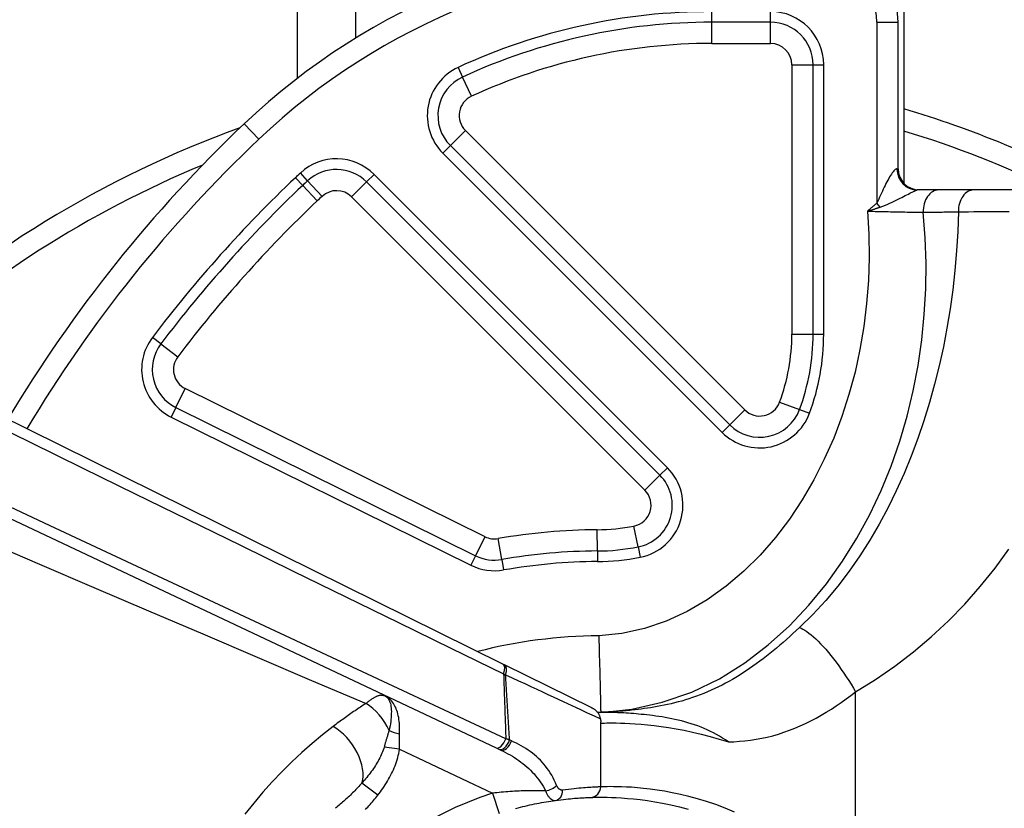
# Model space of a CAD drawing. Header units: inches. Extents: x 7 to 188, y 10 to 101.
# Tile 63 of 154: x 8.206 to 9.119, y 50.173 to 50.904. Entities that reach past the tile are written whole.
import ezdxf

# ---------------------------------------------------------------- set-up
doc = ezdxf.new("R2010")
doc.units = ezdxf.units.IN
doc.header["$MEASUREMENT"] = 0
doc.layers.add('Visible Edges(ANSI)', color=7, linetype='Continuous', lineweight=25)
doc.layers.add('Visible Tangent Edges(ANSI)', color=7, linetype='Continuous', lineweight=25)

msp = doc.modelspace()

# ---------------------------------------------------------------- linework, layer by layer
at = {"layer": 'Visible Edges(ANSI)'}
for p, q in [((8.46357, 50.84946), (8.46357, 71.01553)), ((9.02557, 71.01553), (9.02557, 50.75197)), ((9.02016, 50.76553), (9.02016, 50.90135)), ((8.65393, 50.3064), (7.48582, 50.88397)), ((7.39594, 50.8197), (8.64766, 50.22861)), ((9.05787, 50.74584), (9.03781, 50.74584)), ((9.09037, 50.74584), (9.05787, 50.74584)), ((9.21866, 50.74584), (9.09037, 50.74584)), ((8.65535, 50.3057), (8.65393, 50.3064)), ((8.73634, 50.26566), (8.65535, 50.3057)), ((8.74457, 50.19254), (8.74457, 50.25276)), ((8.64766, 50.22861), (8.65027, 50.22738)), ((8.65027, 50.22738), (8.65193, 50.22659))]:
    msp.add_line(p, q, dxfattribs=at)
at = {"layer": 'Visible Edges(ANSI)', "flags": 128}
for points in [[(8.74277, 50.33245), (8.7429, 50.32781), (8.74303, 50.3232), (8.74315, 50.31863), (8.74328, 50.31412), (8.74339, 50.30969), (8.74351, 50.30534), (8.74361, 50.30111), (8.74372, 50.29702), (8.74382, 50.29309), (8.74391, 50.28932), (8.744, 50.28574), (8.74408, 50.28235), (8.74416, 50.27917), (8.74423, 50.27623), (8.74429, 50.27353), (8.74435, 50.27109), (8.7444, 50.2689), (8.74444, 50.26698), (8.74448, 50.26535), (8.74451, 50.264), (8.74454, 50.26295), (8.74455, 50.2622), (8.74456, 50.26174), (8.74457, 50.26159)], [(8.54057, 50.27751), (8.54075, 50.27752), (8.54092, 50.27752), (8.54108, 50.27753), (8.54124, 50.27753), (8.5414, 50.27753), (8.54155, 50.27753), (8.5417, 50.27753), (8.54185, 50.27752), (8.54199, 50.27752), (8.54212, 50.27751), (8.54225, 50.2775), (8.54238, 50.27749), (8.5425, 50.27748), (8.54262, 50.27747), (8.54274, 50.27745), (8.54285, 50.27744), (8.54296, 50.27742), (8.54307, 50.2774), (8.54319, 50.27738), (8.54331, 50.27736), (8.54343, 50.27734), (8.54355, 50.27731), (8.54367, 50.27728), (8.54381, 50.27725)], [(8.54381, 50.27725), (8.54396, 50.27721), (8.54412, 50.27717), (8.54428, 50.27712), (8.54443, 50.27708), (8.54459, 50.27703), (8.54474, 50.27698), (8.5449, 50.27693), (8.54505, 50.27688), (8.54521, 50.27683), (8.54536, 50.27678), (8.54551, 50.27673), (8.54566, 50.27667), (8.54581, 50.27662), (8.54596, 50.27656), (8.54611, 50.27651), (8.54626, 50.27645), (8.54641, 50.27639), (8.54656, 50.27633), (8.54671, 50.27626), (8.54686, 50.2762), (8.547, 50.27614), (8.54715, 50.27607), (8.5473, 50.276), (8.54744, 50.27594)], [(8.73728, 50.26517), (8.73724, 50.2652), (8.7372, 50.26522), (8.73716, 50.26524), (8.73712, 50.26526), (8.73708, 50.26528), (8.73704, 50.2653), (8.737, 50.26532), (8.73696, 50.26534), (8.73692, 50.26536), (8.73688, 50.26538), (8.73684, 50.2654), (8.7368, 50.26542), (8.73676, 50.26544), (8.73672, 50.26546), (8.73668, 50.26548), (8.73664, 50.2655), (8.73661, 50.26552), (8.73657, 50.26554), (8.73653, 50.26556), (8.73649, 50.26558), (8.73645, 50.2656), (8.73641, 50.26562), (8.73638, 50.26564), (8.73634, 50.26566)], [(8.74437, 50.25555), (8.74432, 50.25592), (8.74424, 50.25632), (8.74415, 50.25675), (8.74403, 50.25721), (8.74389, 50.2577), (8.74371, 50.25821), (8.74351, 50.25873), (8.74327, 50.25924), (8.743, 50.25974), (8.7427, 50.26022), (8.74239, 50.2607), (8.74204, 50.26115), (8.74169, 50.26159), (8.74131, 50.26202), (8.74092, 50.26243), (8.74052, 50.26282), (8.74012, 50.26319), (8.73971, 50.26354), (8.73929, 50.26386), (8.73888, 50.26417), (8.73847, 50.26446), (8.73806, 50.26472), (8.73767, 50.26496), (8.73728, 50.26517)], [(8.74457, 50.26159), (8.74444, 50.26159), (8.74432, 50.26159), (8.7442, 50.26159), (8.74408, 50.26159), (8.74396, 50.26159), (8.74384, 50.26159), (8.74372, 50.26159), (8.7436, 50.26159), (8.74348, 50.26159), (8.74337, 50.26159), (8.74325, 50.26159), (8.74313, 50.26159), (8.74302, 50.26159), (8.74291, 50.26158), (8.74279, 50.26158), (8.74268, 50.26158), (8.74257, 50.26158), (8.74246, 50.26158), (8.74235, 50.26158), (8.74224, 50.26158), (8.74213, 50.26158), (8.74202, 50.26158), (8.74191, 50.26158), (8.74181, 50.26158)], [(8.74437, 50.25555), (8.74439, 50.25543), (8.7444, 50.25531), (8.74442, 50.2552), (8.74443, 50.25508), (8.74445, 50.25496), (8.74446, 50.25484), (8.74447, 50.25473), (8.74448, 50.25461), (8.74449, 50.25449), (8.7445, 50.25438), (8.74451, 50.25426), (8.74452, 50.25414), (8.74453, 50.25403), (8.74453, 50.25391), (8.74454, 50.2538), (8.74455, 50.25368), (8.74455, 50.25356), (8.74456, 50.25345), (8.74456, 50.25333), (8.74456, 50.25322), (8.74456, 50.2531), (8.74457, 50.25299), (8.74457, 50.25288), (8.74457, 50.25276)], [(8.77661, 50.26397), (8.77489, 50.26377), (8.7732, 50.26359), (8.77154, 50.26342), (8.76991, 50.26326), (8.76831, 50.26311), (8.76674, 50.26297), (8.76521, 50.26283), (8.76371, 50.26271), (8.76224, 50.26259), (8.7608, 50.26248), (8.7594, 50.26238), (8.75803, 50.26229), (8.7567, 50.2622), (8.75541, 50.26212), (8.75415, 50.26205), (8.75293, 50.26198), (8.75175, 50.26192), (8.75061, 50.26186), (8.7495, 50.2618), (8.74844, 50.26175), (8.74741, 50.2617), (8.74642, 50.26166), (8.74548, 50.26162), (8.74457, 50.26159)], [(8.79272, 50.25856), (8.79001, 50.25889), (8.78736, 50.2592), (8.78475, 50.25948), (8.78221, 50.25974), (8.77972, 50.25998), (8.77729, 50.26019), (8.77492, 50.26039), (8.77261, 50.26056), (8.77036, 50.26072), (8.76818, 50.26086), (8.76606, 50.26099), (8.76401, 50.2611), (8.76202, 50.26119), (8.7601, 50.26128), (8.75824, 50.26135), (8.75645, 50.26141), (8.75473, 50.26146), (8.75307, 50.2615), (8.75148, 50.26153), (8.74996, 50.26156), (8.74851, 50.26157), (8.74713, 50.26158), (8.74581, 50.26159), (8.74457, 50.26159)], [(8.86289, 50.23414), (8.86012, 50.23601), (8.85736, 50.23778), (8.85459, 50.23946), (8.85182, 50.24105), (8.84902, 50.24255), (8.84621, 50.24398), (8.84336, 50.24533), (8.84047, 50.24661), (8.83754, 50.24782), (8.83456, 50.24896), (8.83153, 50.25005), (8.82849, 50.25106), (8.82546, 50.25199), (8.82243, 50.25286), (8.81941, 50.25366), (8.8164, 50.2544), (8.81339, 50.25509), (8.8104, 50.25572), (8.80742, 50.25629), (8.80445, 50.25682), (8.80149, 50.25731), (8.79855, 50.25776), (8.79563, 50.25818), (8.79272, 50.25856)], [(8.70256, 50.17994), (8.70513, 50.18029), (8.7076, 50.1806), (8.70998, 50.18088), (8.71226, 50.18114), (8.71444, 50.18136), (8.71651, 50.18156), (8.71848, 50.18174), (8.72034, 50.18189), (8.7221, 50.18202), (8.72375, 50.18214), (8.72529, 50.18224), (8.72673, 50.18233), (8.72804, 50.1824), (8.72925, 50.18247), (8.73034, 50.18252), (8.73132, 50.18257), (8.73219, 50.1826), (8.73294, 50.18263), (8.73358, 50.18266), (8.7341, 50.18267), (8.73451, 50.18269), (8.7348, 50.18269), (8.73497, 50.1827), (8.73503, 50.1827)], [(8.73503, 50.1827), (8.73528, 50.18271), (8.73601, 50.18273), (8.73723, 50.18277), (8.73893, 50.1828), (8.74111, 50.18283), (8.74376, 50.18285), (8.74689, 50.18284), (8.75048, 50.1828), (8.75453, 50.1827), (8.75903, 50.18252), (8.76396, 50.18224), (8.76931, 50.18185), (8.77507, 50.18132), (8.78124, 50.18064), (8.7878, 50.17977), (8.79472, 50.1787), (8.80199, 50.1774), (8.80957, 50.17584), (8.81745, 50.17402), (8.82559, 50.17189)], [(8.66573, 50.17249), (8.66793, 50.17307), (8.67012, 50.17363), (8.67232, 50.17417), (8.67451, 50.1747), (8.6767, 50.17521), (8.67889, 50.1757), (8.68108, 50.17617), (8.68326, 50.17662), (8.68543, 50.17706), (8.6876, 50.17748), (8.68976, 50.17788), (8.69191, 50.17827), (8.69406, 50.17864), (8.6962, 50.17899), (8.69833, 50.17932), (8.70045, 50.17964), (8.70256, 50.17994)]]:
    msp.add_lwpolyline(points, dxfattribs=at)
at = {"layer": 'Visible Edges(ANSI)'}
for centre, radius, start, end in [((8.84764, 50.35017), 0.62992, 90, 133.48569), ((8.94142, 50.90135), 0.07874, 0, 90), ((8.74457, 49.87773), 0.98425, 61.88457, 73.4115), ((8.74457, 49.87773), 0.98425, 109.85978, 133.22731), ((9.29575, 49.87773), 1.28107, 133.48569, 149.22222), ((9.03984, 50.76553), 0.01969, 180, 270), ((8.73473, 50.19254), 0.00984, 271.79078, 0)]:
    msp.add_arc(centre, radius, start, end, dxfattribs=at)
at = {"layer": 'Visible Tangent Edges(ANSI)'}
for p, q in [((8.51742, 71.01553), (8.51742, 50.8866)), ((8.84764, 50.90135), (8.84764, 50.91119)), ((8.90205, 50.90135), (8.90205, 50.91119)), ((8.90205, 50.90135), (8.84764, 50.90135)), ((8.84764, 50.88167), (8.84764, 50.90135)), ((8.90205, 50.88167), (8.90205, 50.90135)), ((9.00047, 50.90135), (9.00047, 50.73369)), ((9.00047, 50.90135), (9.02016, 50.90135)), ((8.84764, 50.88167), (8.90205, 50.88167)), ((8.61242, 50.8595), (8.61654, 50.85056)), ((8.92173, 50.86198), (8.94142, 50.86198)), ((8.92173, 50.86198), (8.92173, 50.61221)), ((8.94142, 50.86198), (8.95126, 50.86198)), ((8.94142, 50.61221), (8.94142, 50.86198)), ((8.95126, 50.61221), (8.95126, 50.86198)), ((8.6248, 50.83269), (8.61654, 50.85056)), ((8.4277, 50.79293), (8.41415, 50.80721)), ((8.61913, 50.8009), (8.60521, 50.78698)), ((8.87802, 50.54202), (8.61913, 50.8009)), ((8.60521, 50.78698), (8.59825, 50.78002)), ((8.60521, 50.78698), (8.8641, 50.5281)), ((8.59825, 50.78002), (8.85714, 50.52114)), ((8.4729, 50.75436), (8.46621, 50.76158)), ((8.53447, 50.76029), (8.52751, 50.75333)), ((8.80637, 50.48839), (8.53447, 50.76029)), ((9.01914, 50.76553), (9.02016, 50.76553)), ((8.46834, 50.75008), (8.46156, 50.75722)), ((8.46834, 50.75008), (8.48188, 50.7358)), ((8.4729, 50.75436), (8.48629, 50.73993)), ((8.51359, 50.73941), (8.52751, 50.75333)), ((8.79941, 50.48143), (8.52751, 50.75333)), ((8.51359, 50.73941), (8.78549, 50.46751)), ((9.00368, 50.72992), (9.00047, 50.73369)), ((8.92173, 50.61221), (8.94142, 50.61221)), ((8.94142, 50.61221), (8.95126, 50.61221)), ((8.33691, 50.60314), (8.32906, 50.60908)), ((8.33691, 50.60314), (8.3526, 50.59127)), ((8.35085, 50.5441), (8.35958, 50.56174)), ((8.63737, 50.42439), (8.35958, 50.56174)), ((8.91039, 50.54908), (8.92884, 50.54223)), ((8.35085, 50.5441), (8.34649, 50.53528)), ((8.35085, 50.5441), (8.62864, 50.40675)), ((8.8641, 50.5281), (8.87802, 50.54202)), ((8.92884, 50.54223), (8.93807, 50.5388)), ((8.34649, 50.53528), (8.62428, 50.39792)), ((8.8641, 50.5281), (8.85714, 50.52114)), ((8.79941, 50.48143), (8.80637, 50.48839)), ((8.79941, 50.48143), (8.78549, 50.46751)), ((8.74153, 50.41119), (8.74142, 50.43087)), ((8.77917, 50.41496), (8.77537, 50.43427)), ((8.62864, 50.40675), (8.63737, 50.42439)), ((8.65286, 50.40325), (8.64948, 50.42265)), ((8.74153, 50.41119), (8.74159, 50.40134)), ((8.77917, 50.41496), (8.78107, 50.4053)), ((8.62864, 50.40675), (8.62428, 50.39792)), ((8.65286, 50.40325), (8.65455, 50.39356)), ((8.65454, 50.29716), (8.65643, 50.2965)), ((8.98079, 50.03795), (8.98079, 50.28064)), ((8.5581, 50.22736), (8.54386, 50.22942)), ((8.66184, 50.23517), (8.66009, 50.23595)), ((8.5581, 50.22736), (8.64429, 50.18666)), ((8.53798, 50.1847), (8.52331, 50.19606)), ((8.64429, 50.18666), (8.65036, 50.16794))]:
    msp.add_line(p, q, dxfattribs=at)
at = {"layer": 'Visible Tangent Edges(ANSI)', "flags": 128}
for points in [[(9.01914, 50.76553), (9.0187, 50.76544), (9.01819, 50.7652), (9.01761, 50.7648), (9.01697, 50.76424), (9.01629, 50.76354), (9.01555, 50.76269), (9.01478, 50.76169), (9.01399, 50.76057), (9.01317, 50.75933), (9.01234, 50.75799), (9.0115, 50.75655), (9.01065, 50.75503), (9.0098, 50.75344), (9.00895, 50.75178), (9.00811, 50.75007), (9.00726, 50.74832), (9.00643, 50.74652), (9.00559, 50.74469), (9.00476, 50.74284), (9.00393, 50.74098), (9.0031, 50.73911), (9.00226, 50.73724), (9.00139, 50.73542), (9.00047, 50.73369)], [(7.7281, 50.75108), (7.77685, 50.72714), (7.8256, 50.70321), (7.87435, 50.67929), (7.92311, 50.65537), (7.97186, 50.63145), (8.02062, 50.60754), (8.06938, 50.58364), (8.11814, 50.55974), (8.1669, 50.53584), (8.21567, 50.51195), (8.26443, 50.48807), (8.3132, 50.46419), (8.36196, 50.44031), (8.41073, 50.41644), (8.45949, 50.39258), (8.50825, 50.36872), (8.55702, 50.34486), (8.60578, 50.32101), (8.65454, 50.29716)], [(9.00368, 50.72992), (9.00613, 50.73079), (9.00839, 50.7317), (9.01054, 50.73263), (9.01261, 50.73357), (9.01462, 50.7345), (9.01656, 50.73542), (9.01844, 50.73634), (9.02026, 50.73724), (9.02201, 50.73811), (9.0237, 50.73897), (9.02532, 50.7398), (9.02687, 50.74059), (9.02835, 50.74135), (9.02974, 50.74207), (9.03104, 50.74274), (9.03225, 50.74336), (9.03337, 50.74392), (9.03437, 50.74442), (9.03526, 50.74485), (9.03602, 50.7452), (9.03667, 50.74548), (9.03718, 50.74568), (9.03756, 50.7458), (9.03781, 50.74584)], [(9.00047, 50.73369), (9.00011, 50.73338), (8.99974, 50.73307), (8.99938, 50.73276), (8.99901, 50.73245), (8.99865, 50.73213), (8.99829, 50.73182), (8.99792, 50.73151), (8.99756, 50.73119), (8.99719, 50.73088), (8.99683, 50.73057), (8.99647, 50.73025), (8.99611, 50.72994), (8.99574, 50.72962), (8.99538, 50.72931), (8.99502, 50.72899), (8.99466, 50.72868), (8.99429, 50.72836), (8.99393, 50.72805), (8.99357, 50.72773), (8.99321, 50.72742), (8.99285, 50.7271), (8.99248, 50.72679), (8.99212, 50.72647), (8.99176, 50.72616)], [(8.99176, 50.72616), (8.99226, 50.72631), (8.99276, 50.72647), (8.99326, 50.72663), (8.99376, 50.72679), (8.99426, 50.72694), (8.99476, 50.7271), (8.99525, 50.72726), (8.99575, 50.72742), (8.99625, 50.72757), (8.99675, 50.72773), (8.99725, 50.72789), (8.99775, 50.72805), (8.99824, 50.7282), (8.99874, 50.72836), (8.99924, 50.72852), (8.99973, 50.72867), (9.00023, 50.72883), (9.00072, 50.72899), (9.00122, 50.72914), (9.00171, 50.7293), (9.0022, 50.72946), (9.0027, 50.72961), (9.00319, 50.72977), (9.00368, 50.72992)], [(8.99176, 50.72616), (8.99301, 50.70474), (8.99331, 50.68329), (8.99264, 50.66185), (8.99101, 50.64046), (8.98841, 50.61916), (8.98483, 50.598), (8.98026, 50.57704), (8.97469, 50.55633), (8.9681, 50.53592), (8.96048, 50.51587), (8.95182, 50.49624), (8.94211, 50.47711), (8.93131, 50.45858), (8.91942, 50.4407), (8.90643, 50.4236), (8.89233, 50.40743), (8.87711, 50.39233), (8.86079, 50.37847), (8.84335, 50.36598), (8.82485, 50.35513), (8.80537, 50.34617), (8.78504, 50.33935), (8.76409, 50.33475), (8.74277, 50.33245)], [(8.74457, 50.26159), (8.7733, 50.2646), (8.80166, 50.27092), (8.82897, 50.28039), (8.85457, 50.2928), (8.87819, 50.30753), (8.89983, 50.32404), (8.9196, 50.34188), (8.93761, 50.36087), (8.95395, 50.38084), (8.96872, 50.4016), (8.982, 50.423), (8.9939, 50.4449), (9.00445, 50.46724), (9.0137, 50.48995), (9.02171, 50.51295), (9.02853, 50.53618), (9.03419, 50.5596), (9.03871, 50.58316), (9.04214, 50.60682), (9.04449, 50.63053), (9.0458, 50.65425), (9.04607, 50.67794), (9.04533, 50.70159), (9.04358, 50.72514)], [(9.07607, 50.72565), (9.07547, 50.70746), (9.0744, 50.68934), (9.07287, 50.67131), (9.07088, 50.65338), (9.06842, 50.63556), (9.06551, 50.61788), (9.06215, 50.60034), (9.05833, 50.58296), (9.05405, 50.56577), (9.04932, 50.54876), (9.04412, 50.53195), (9.03846, 50.51535), (9.03231, 50.49898), (9.02568, 50.48286), (9.01854, 50.467), (9.01088, 50.45142), (9.00269, 50.43614), (8.99395, 50.42118), (8.98464, 50.40658), (8.97473, 50.39236), (8.96422, 50.37857), (8.95307, 50.36524), (8.94127, 50.35241), (8.9288, 50.34014)], [(8.99176, 50.72616), (8.99418, 50.7261), (8.99659, 50.72605), (8.999, 50.726), (9.0014, 50.72595), (9.00379, 50.7259), (9.00616, 50.72585), (9.00852, 50.7258), (9.01086, 50.72575), (9.01318, 50.7257), (9.01547, 50.72566), (9.01774, 50.72561), (9.01997, 50.72557), (9.02218, 50.72553), (9.02435, 50.72549), (9.02648, 50.72545), (9.02857, 50.72541), (9.03062, 50.72537), (9.03262, 50.72533), (9.03458, 50.7253), (9.03648, 50.72527), (9.03834, 50.72523), (9.04014, 50.7252), (9.04189, 50.72517), (9.04358, 50.72514)], [(9.04358, 50.72514), (9.04493, 50.72516), (9.04628, 50.72518), (9.04764, 50.72521), (9.04899, 50.72523), (9.05034, 50.72525), (9.0517, 50.72527), (9.05305, 50.72529), (9.0544, 50.72531), (9.05576, 50.72534), (9.05711, 50.72536), (9.05846, 50.72538), (9.05982, 50.7254), (9.06117, 50.72542), (9.06253, 50.72544), (9.06388, 50.72546), (9.06524, 50.72548), (9.06659, 50.7255), (9.06794, 50.72552), (9.0693, 50.72555), (9.07065, 50.72557), (9.07201, 50.72559), (9.07336, 50.72561), (9.07472, 50.72563), (9.07607, 50.72565)], [(9.07607, 50.72565), (9.08072, 50.72568), (9.08553, 50.72571), (9.09049, 50.72574), (9.0956, 50.72577), (9.10085, 50.7258), (9.10624, 50.72583), (9.11175, 50.72586), (9.11739, 50.72588), (9.12314, 50.72591)], [(8.65664, 50.2371), (8.60444, 50.26146), (8.55223, 50.28584), (8.50002, 50.31022), (8.4478, 50.33461), (8.39558, 50.35901), (8.34335, 50.38342), (8.29111, 50.40783), (8.23887, 50.43226), (8.18663, 50.45669), (8.13438, 50.48113), (8.08213, 50.50558), (8.02988, 50.53004), (7.97763, 50.5545), (7.92537, 50.57897), (7.87312, 50.60345), (7.82086, 50.62794), (7.7686, 50.65243), (7.71634, 50.67693)], [(7.72087, 50.6158), (7.77122, 50.59408), (7.82158, 50.57237), (7.87193, 50.55066), (7.92229, 50.52896), (7.97265, 50.50727), (8.02301, 50.48559), (8.07338, 50.46392), (8.12375, 50.44226), (8.17413, 50.42062), (8.22452, 50.39899), (8.27491, 50.37738), (8.32531, 50.35579), (8.37573, 50.33423), (8.42616, 50.31272), (8.47662, 50.29125), (8.52711, 50.26985)], [(8.98079, 50.28064), (8.99929, 50.29203), (9.01716, 50.30436), (9.03438, 50.31757), (9.05092, 50.33162), (9.06677, 50.34645), (9.08192, 50.36202), (9.09634, 50.37829), (9.11004, 50.39522), (9.12298, 50.41276)], [(8.9288, 50.34014), (8.92579, 50.33733), (8.92276, 50.33456), (8.91972, 50.33182), (8.91667, 50.32911), (8.91361, 50.32644), (8.91054, 50.3238), (8.90746, 50.32121), (8.90437, 50.31865), (8.90127, 50.31614), (8.89816, 50.31367), (8.89504, 50.31126), (8.89191, 50.30888), (8.88877, 50.30657), (8.88562, 50.3043), (8.88246, 50.30209), (8.8793, 50.29995), (8.87613, 50.29786), (8.87295, 50.29584), (8.86977, 50.29389), (8.86659, 50.29201), (8.8634, 50.29021), (8.86021, 50.28848), (8.85702, 50.28684), (8.85384, 50.28528)], [(8.9288, 50.34014), (8.93036, 50.33949), (8.93201, 50.33866), (8.93376, 50.33765), (8.93561, 50.33644), (8.93755, 50.33504), (8.93958, 50.33345), (8.94168, 50.33166), (8.94386, 50.32968), (8.94611, 50.32752), (8.9484, 50.32519), (8.95075, 50.32268), (8.95313, 50.32002), (8.95554, 50.3172), (8.95796, 50.31425), (8.96038, 50.31118), (8.9628, 50.30801), (8.9652, 50.30474), (8.96758, 50.3014), (8.96992, 50.298), (8.97221, 50.29455), (8.97445, 50.29108), (8.97663, 50.28759), (8.97875, 50.28411), (8.98079, 50.28064)], [(8.65454, 50.29716), (8.65463, 50.29466), (8.65471, 50.29216), (8.6548, 50.28965), (8.65488, 50.28715), (8.65497, 50.28465), (8.65505, 50.28215), (8.65514, 50.27964), (8.65522, 50.27714), (8.65531, 50.27464), (8.6554, 50.27213), (8.65548, 50.26963), (8.65557, 50.26713), (8.65566, 50.26463), (8.65575, 50.26212), (8.65583, 50.25962), (8.65592, 50.25712), (8.65601, 50.25461), (8.6561, 50.25211), (8.65619, 50.24961), (8.65628, 50.24711), (8.65637, 50.2446), (8.65646, 50.2421), (8.65655, 50.2396), (8.65664, 50.2371)], [(8.65643, 50.2965), (8.6625, 50.29366), (8.66843, 50.29089), (8.67421, 50.28818), (8.67984, 50.28555), (8.68529, 50.283), (8.69057, 50.28054), (8.69566, 50.27816), (8.70055, 50.27588), (8.70523, 50.27369), (8.70969, 50.27161), (8.71393, 50.26964), (8.71792, 50.26778), (8.72167, 50.26603), (8.72517, 50.2644), (8.7284, 50.2629), (8.73137, 50.26152), (8.73405, 50.26028), (8.73645, 50.25917), (8.73855, 50.2582), (8.74035, 50.25737), (8.74184, 50.25669), (8.74301, 50.25616), (8.74385, 50.25578), (8.74437, 50.25555)], [(8.66009, 50.23595), (8.65993, 50.23847), (8.65977, 50.24099), (8.65962, 50.24352), (8.65946, 50.24604), (8.65931, 50.24856), (8.65915, 50.25108), (8.659, 50.25361), (8.65884, 50.25613), (8.65869, 50.25865), (8.65853, 50.26118), (8.65838, 50.2637), (8.65823, 50.26622), (8.65808, 50.26875), (8.65792, 50.27127), (8.65777, 50.27379), (8.65762, 50.27632), (8.65747, 50.27884), (8.65732, 50.28136), (8.65717, 50.28389), (8.65702, 50.28641), (8.65687, 50.28893), (8.65672, 50.29146), (8.65657, 50.29398), (8.65643, 50.2965)], [(8.85384, 50.28528), (8.85039, 50.28361), (8.84694, 50.28203), (8.8435, 50.28052), (8.84006, 50.2791), (8.83663, 50.27775), (8.8332, 50.27647), (8.82979, 50.27527), (8.82639, 50.27414), (8.82301, 50.27309), (8.81965, 50.2721), (8.81631, 50.27118), (8.813, 50.27033), (8.80972, 50.26953), (8.80647, 50.2688), (8.80326, 50.26812), (8.80009, 50.26749), (8.79697, 50.26691), (8.79389, 50.26638), (8.79086, 50.26589), (8.78789, 50.26544), (8.78497, 50.26502), (8.78212, 50.26464), (8.77933, 50.26429), (8.77661, 50.26397)], [(8.54057, 50.27751), (8.54012, 50.27742), (8.53966, 50.27731), (8.53919, 50.27719), (8.5387, 50.27704), (8.53821, 50.27687), (8.5377, 50.27668), (8.53718, 50.27647), (8.53665, 50.27624), (8.53611, 50.27599), (8.53556, 50.27572), (8.535, 50.27542), (8.53444, 50.27511), (8.53386, 50.27478), (8.53328, 50.27442), (8.53268, 50.27404), (8.53208, 50.27365), (8.53148, 50.27324), (8.53087, 50.2728), (8.53025, 50.27235), (8.52963, 50.27188), (8.52901, 50.2714), (8.52838, 50.2709), (8.52775, 50.27038), (8.52711, 50.26985)], [(8.54057, 50.27751), (8.54186, 50.27747), (8.54316, 50.27729), (8.54478, 50.27679), (8.54613, 50.2759), (8.54701, 50.27502), (8.54774, 50.27406), (8.54834, 50.27306), (8.54883, 50.27203), (8.54925, 50.27093), (8.54962, 50.26973), (8.54992, 50.26842), (8.55017, 50.26702), (8.55034, 50.26553), (8.55046, 50.26396), (8.55052, 50.26232), (8.55051, 50.2606), (8.55045, 50.25881), (8.55032, 50.25695), (8.55014, 50.25504), (8.54991, 50.25306), (8.54962, 50.25103), (8.54928, 50.24895), (8.54888, 50.24683), (8.54844, 50.24466)], [(8.55815, 50.24179), (8.5582, 50.24377), (8.55822, 50.24572), (8.55819, 50.24765), (8.55811, 50.24955), (8.55799, 50.25141), (8.55781, 50.25323), (8.55759, 50.255), (8.55731, 50.25674), (8.55698, 50.25842), (8.5566, 50.26006), (8.55617, 50.26164), (8.55568, 50.26317), (8.55514, 50.26464), (8.55455, 50.26605), (8.5539, 50.26739), (8.5532, 50.26867), (8.55246, 50.26986), (8.55167, 50.27097), (8.55082, 50.27203), (8.54987, 50.27308), (8.54877, 50.27413), (8.54754, 50.27514), (8.54612, 50.27612), (8.54381, 50.27725)], [(8.86289, 50.23414), (8.86798, 50.23436), (8.87309, 50.23472), (8.87824, 50.23521), (8.8834, 50.23583), (8.88857, 50.23661), (8.89375, 50.23753), (8.89892, 50.23864), (8.90408, 50.23995), (8.90921, 50.24143), (8.91432, 50.2431), (8.9194, 50.24493), (8.92444, 50.24693), (8.92944, 50.24907), (8.93439, 50.25136), (8.93929, 50.25378), (8.94414, 50.25633), (8.94892, 50.259), (8.95365, 50.26178), (8.95833, 50.26468), (8.96294, 50.26768), (8.96749, 50.27078), (8.97199, 50.27398), (8.97642, 50.27726), (8.98079, 50.28064)], [(8.52711, 50.26985), (8.52583, 50.26902), (8.52454, 50.26819), (8.52326, 50.26735), (8.52197, 50.26651), (8.52069, 50.26566), (8.51941, 50.26481), (8.51814, 50.26395), (8.51686, 50.26309), (8.51559, 50.26222), (8.51432, 50.26135), (8.51305, 50.26047), (8.51178, 50.25959), (8.51051, 50.2587), (8.50925, 50.2578), (8.50799, 50.2569), (8.50673, 50.256), (8.50547, 50.25509), (8.50421, 50.25418), (8.50296, 50.25326), (8.50171, 50.25233), (8.50046, 50.2514), (8.49921, 50.25047), (8.49797, 50.24953), (8.49672, 50.24858)], [(8.49672, 50.24858), (8.48685, 50.24082), (8.47714, 50.23273), (8.46761, 50.22432), (8.45826, 50.21559), (8.4491, 50.20654), (8.44016, 50.19717), (8.43144, 50.18749), (8.42297, 50.1775), (8.41474, 50.16721)], [(8.74457, 50.25162), (8.7448, 50.25162), (8.74548, 50.25164), (8.74662, 50.25167), (8.7482, 50.2517), (8.75024, 50.25173), (8.75272, 50.25175), (8.75565, 50.25175), (8.759, 50.25172), (8.76279, 50.25164), (8.76699, 50.25151), (8.7716, 50.2513), (8.77662, 50.251), (8.78203, 50.25061), (8.78783, 50.25008), (8.794, 50.24942), (8.80051, 50.2486), (8.80735, 50.2476), (8.81451, 50.2464), (8.82196, 50.24499), (8.82968, 50.24335), (8.83766, 50.24145), (8.84588, 50.2393), (8.8543, 50.23686), (8.86289, 50.23414)], [(8.54844, 50.24466), (8.54823, 50.24404), (8.54801, 50.24342), (8.5478, 50.24279), (8.5476, 50.24216), (8.5474, 50.24153), (8.5472, 50.2409), (8.547, 50.24027), (8.54681, 50.23964), (8.54661, 50.239), (8.54642, 50.23836), (8.54623, 50.23773), (8.54605, 50.23709), (8.54586, 50.23645), (8.54568, 50.23581), (8.54549, 50.23517), (8.54531, 50.23453), (8.54513, 50.23389), (8.54494, 50.23325), (8.54476, 50.23261), (8.54458, 50.23197), (8.5444, 50.23133), (8.54422, 50.2307), (8.54404, 50.23006), (8.54386, 50.22942)], [(8.5581, 50.22736), (8.55811, 50.22797), (8.55811, 50.22859), (8.55811, 50.2292), (8.55811, 50.22981), (8.55811, 50.23042), (8.55811, 50.23103), (8.55811, 50.23164), (8.5581, 50.23225), (8.5581, 50.23286), (8.55809, 50.23347), (8.55809, 50.23407), (8.55808, 50.23468), (8.55808, 50.23528), (8.55808, 50.23589), (8.55807, 50.23649), (8.55807, 50.23709), (8.55807, 50.23769), (8.55807, 50.23828), (8.55808, 50.23887), (8.55809, 50.23946), (8.55809, 50.24005), (8.55811, 50.24063), (8.55812, 50.24121), (8.55815, 50.24179)], [(8.66009, 50.23595), (8.65995, 50.23599), (8.65981, 50.23604), (8.65967, 50.23609), (8.65952, 50.23613), (8.65938, 50.23618), (8.65924, 50.23623), (8.6591, 50.23628), (8.65896, 50.23632), (8.65881, 50.23637), (8.65867, 50.23642), (8.65853, 50.23647), (8.65839, 50.23651), (8.65824, 50.23656), (8.6581, 50.23661), (8.65795, 50.23666), (8.65781, 50.23671), (8.65766, 50.23675), (8.65752, 50.2368), (8.65737, 50.23685), (8.65722, 50.2369), (8.65708, 50.23695), (8.65693, 50.237), (8.65678, 50.23705), (8.65664, 50.2371)], [(8.54386, 50.22942), (8.54342, 50.22797), (8.54293, 50.22651), (8.54239, 50.22506), (8.54181, 50.22361), (8.54118, 50.22217), (8.54051, 50.22073), (8.5398, 50.2193), (8.53905, 50.21787), (8.53827, 50.21645), (8.53745, 50.21503), (8.5366, 50.21363), (8.53572, 50.21223), (8.53482, 50.21084), (8.53389, 50.20945), (8.53293, 50.20808), (8.53195, 50.20671), (8.53094, 50.20535), (8.52991, 50.204), (8.52886, 50.20265), (8.52778, 50.20132), (8.52669, 50.19999), (8.52558, 50.19867), (8.52445, 50.19736), (8.52331, 50.19606)], [(8.70371, 50.19381), (8.70268, 50.19626), (8.70157, 50.19865), (8.7004, 50.20097), (8.69915, 50.20323), (8.69784, 50.20542), (8.69646, 50.20755), (8.69502, 50.2096), (8.69351, 50.21159), (8.69194, 50.21352), (8.69031, 50.21537), (8.68862, 50.21717), (8.68687, 50.21889), (8.68506, 50.22056), (8.6832, 50.22216), (8.68129, 50.22371), (8.67932, 50.2252), (8.6773, 50.22663), (8.67523, 50.228), (8.67311, 50.22932), (8.67094, 50.23059), (8.66873, 50.2318), (8.66648, 50.23297), (8.66418, 50.23409), (8.66184, 50.23517)], [(8.53798, 50.1847), (8.53919, 50.18628), (8.54037, 50.18787), (8.54153, 50.18949), (8.54267, 50.19112), (8.54378, 50.19277), (8.54487, 50.19443), (8.54592, 50.19611), (8.54695, 50.19781), (8.54795, 50.19953), (8.54891, 50.20127), (8.54985, 50.20302), (8.55074, 50.20479), (8.55161, 50.20658), (8.55243, 50.20839), (8.55322, 50.21021), (8.55396, 50.21206), (8.55466, 50.21392), (8.55531, 50.21579), (8.55592, 50.21769), (8.55647, 50.2196), (8.55697, 50.22152), (8.55741, 50.22345), (8.55779, 50.2254), (8.5581, 50.22736)], [(8.65193, 50.22659), (8.65415, 50.22552), (8.65635, 50.22441), (8.6585, 50.22326), (8.66062, 50.22208), (8.6627, 50.22086), (8.66474, 50.2196), (8.66674, 50.21829), (8.6687, 50.21694), (8.67062, 50.21555), (8.67249, 50.21412), (8.67432, 50.21263), (8.6761, 50.2111), (8.67784, 50.20952), (8.67953, 50.2079), (8.68116, 50.20622), (8.68275, 50.20449), (8.68428, 50.20272), (8.68576, 50.20088), (8.68719, 50.199), (8.68856, 50.19707), (8.68987, 50.19509), (8.69113, 50.19306), (8.69232, 50.19097), (8.69346, 50.18885)], [(8.52331, 50.19606), (8.52238, 50.19502), (8.52144, 50.19399), (8.5205, 50.19297), (8.51954, 50.19195), (8.51858, 50.19094), (8.51761, 50.18993), (8.51662, 50.18892), (8.51563, 50.18792), (8.51464, 50.18693), (8.51363, 50.18594), (8.51262, 50.18496), (8.51159, 50.18398), (8.51057, 50.183), (8.50953, 50.18203), (8.50849, 50.18107), (8.50744, 50.18011), (8.50638, 50.17916), (8.50532, 50.17821), (8.50426, 50.17726), (8.50318, 50.17632), (8.5021, 50.17539), (8.50102, 50.17446), (8.49993, 50.17354), (8.49883, 50.17262)], [(8.70928, 50.18948), (8.70901, 50.18946), (8.70875, 50.18945), (8.70848, 50.18946), (8.70821, 50.18949), (8.70795, 50.18954), (8.70768, 50.18961), (8.70742, 50.18969), (8.70716, 50.1898), (8.7069, 50.18992), (8.70664, 50.19007), (8.70639, 50.19023), (8.70614, 50.1904), (8.7059, 50.1906), (8.70566, 50.19081), (8.70543, 50.19105), (8.70521, 50.19129), (8.70499, 50.19156), (8.70478, 50.19184), (8.70458, 50.19213), (8.70439, 50.19244), (8.7042, 50.19276), (8.70403, 50.1931), (8.70386, 50.19345), (8.70371, 50.19381)], [(8.74457, 50.19254), (8.7445, 50.19253), (8.74431, 50.19251), (8.744, 50.1925), (8.74356, 50.19247), (8.74299, 50.19245), (8.74229, 50.19241), (8.74148, 50.19237), (8.74054, 50.19233), (8.73947, 50.19227), (8.73828, 50.1922), (8.73697, 50.19213), (8.73554, 50.19204), (8.73399, 50.19194), (8.73231, 50.19183), (8.73052, 50.1917), (8.72861, 50.19156), (8.72658, 50.19139), (8.72444, 50.1912), (8.72219, 50.19099), (8.71982, 50.19075), (8.71735, 50.19048), (8.71476, 50.19018), (8.71207, 50.18985), (8.70928, 50.18948)], [(8.86859, 50.1692), (8.85979, 50.17279), (8.85112, 50.17601), (8.84261, 50.17887), (8.83431, 50.18138), (8.82624, 50.18357), (8.81843, 50.18546), (8.81092, 50.18706), (8.80372, 50.18841), (8.79686, 50.18951), (8.79036, 50.19041), (8.78425, 50.19112), (8.77854, 50.19166), (8.77323, 50.19207), (8.76835, 50.19235), (8.76389, 50.19253), (8.75988, 50.19264), (8.75632, 50.19268), (8.75322, 50.19269), (8.75059, 50.19267), (8.74843, 50.19264), (8.74674, 50.19261), (8.74554, 50.19257), (8.74481, 50.19255), (8.74457, 50.19254)], [(8.52655, 50.17152), (8.52764, 50.17267), (8.52873, 50.17383), (8.5298, 50.17499), (8.53087, 50.17617), (8.53192, 50.17736), (8.53296, 50.17855), (8.53399, 50.17976), (8.53501, 50.18098), (8.53601, 50.18221), (8.537, 50.18345), (8.53798, 50.1847)], [(8.69346, 50.18885), (8.69144, 50.18889), (8.68942, 50.18893), (8.68739, 50.18895), (8.68536, 50.18897), (8.68331, 50.18897), (8.68127, 50.18896), (8.67922, 50.18894), (8.67717, 50.18891), (8.67511, 50.18886), (8.67305, 50.1888), (8.67099, 50.18873), (8.66893, 50.18865), (8.66686, 50.18856), (8.6648, 50.18845), (8.66274, 50.18833), (8.66068, 50.1882), (8.65861, 50.18805), (8.65656, 50.18789), (8.6545, 50.18772), (8.65245, 50.18753), (8.6504, 50.18734), (8.64835, 50.18712), (8.64632, 50.1869), (8.64429, 50.18666)], [(8.69346, 50.18885), (8.69374, 50.18812), (8.69403, 50.18741), (8.69434, 50.18674), (8.69466, 50.18608), (8.695, 50.18546), (8.69534, 50.18486), (8.69569, 50.1843), (8.69606, 50.18376), (8.69643, 50.18326), (8.69681, 50.18278), (8.6972, 50.18235), (8.6976, 50.18194), (8.698, 50.18157), (8.69841, 50.18124), (8.69882, 50.18095), (8.69923, 50.18069), (8.69964, 50.18046), (8.70006, 50.18028), (8.70048, 50.18013), (8.7009, 50.18001), (8.70132, 50.17994), (8.70173, 50.1799), (8.70215, 50.1799), (8.70256, 50.17994)]]:
    msp.add_lwpolyline(points, dxfattribs=at)
at = {"layer": 'Visible Tangent Edges(ANSI)'}
for centre, radius, start, end in [((8.84764, 50.35017), 0.61024, 90, 133.48569), ((8.94142, 50.90135), 0.05906, 0, 90), ((8.84764, 50.35017), 0.56102, 90, 114.78921), ((8.90205, 50.86198), 0.04921, 0, 90), ((8.84764, 50.35017), 0.55118, 90, 114.78921), ((8.90205, 50.86198), 0.03937, 0, 90), ((8.84764, 50.35017), 0.5315, 90, 114.78921), ((8.90205, 50.86198), 0.01969, 0, 90), ((8.63305, 50.81482), 0.04921, 114.78921, 225), ((8.63305, 50.81482), 0.03937, 114.78921, 225), ((8.63305, 50.81482), 0.01969, 114.78921, 225), ((8.74457, 49.87773), 0.96457, 64.15807, 73.06285), ((9.29575, 49.87773), 1.26139, 133.48569, 149.15235), ((8.74457, 49.87773), 0.96457, 112.50296, 132.79036), ((8.49967, 50.72549), 0.04921, 45, 132.8347), ((8.84764, 50.35017), 0.56102, 132.8347, 133.48569), ((8.49967, 50.72549), 0.03937, 45, 132.8347), ((9.29575, 49.87773), 1.21218, 133.48569, 142.89067), ((9.29575, 49.87773), 1.20233, 133.48569, 142.89067), ((8.84764, 50.35017), 0.55118, 132.8347, 133.48569), ((8.84764, 50.35017), 0.5315, 132.8347, 133.48569), ((8.49967, 50.72549), 0.01969, 45, 132.8347), ((9.29575, 49.87773), 1.18265, 133.48569, 142.89067), ((8.74039, 50.61221), 0.18135, 339.62773, 0), ((8.74039, 50.61221), 0.20103, 339.62773, 0), ((8.74039, 50.61221), 0.21087, 339.62773, 0), ((8.3683, 50.57939), 0.04921, 142.89067, 243.69016), ((8.3683, 50.57939), 0.03937, 142.89067, 243.69016), ((8.3683, 50.57939), 0.01969, 142.89067, 243.69016), ((8.89194, 50.55594), 0.01969, 225, 339.62773), ((8.89194, 50.55594), 0.04921, 225, 339.62773), ((8.89194, 50.55594), 0.03937, 225, 339.62773), ((8.77157, 50.45359), 0.04921, 281.12237, 45), ((8.77157, 50.45359), 0.03937, 281.12237, 45), ((8.77157, 50.45359), 0.01969, 281.12237, 45), ((8.74457, 49.87773), 0.55315, 90.32609, 99.89864), ((8.74039, 50.61221), 0.18135, 270.32609, 281.12237), ((8.64609, 50.44204), 0.01969, 243.69016, 279.89864), ((8.74457, 49.87773), 0.53346, 90.32609, 99.89864), ((8.74039, 50.61221), 0.20103, 270.32609, 281.12237), ((8.64609, 50.44204), 0.03937, 243.69016, 279.89864), ((8.74457, 49.87773), 0.52362, 90.32609, 99.89864), ((8.74039, 50.61221), 0.21087, 270.32609, 281.12237), ((8.64609, 50.44204), 0.04921, 243.69016, 279.89864), ((8.74457, 49.87773), 0.45472, 90.22615, 104.51515), ((8.74457, 49.87773), 0.3248, 107.98377, 244.65594)]:
    msp.add_arc(centre, radius, start, end, dxfattribs=at)
for centre, major_axis, ratio, start_param, end_param in [((9.03781, 50.76553), (0, -0.01969), 0.948252, 4.712389, 6.283185), ((9.05787, 50.72616), (0, 0.01969), 0.727137, 0, 1.622343), ((9.09037, 50.72616), (0, 0.01969), 0.726386, 0, 1.596568), ((8.64957, 50.29758), (0.00436, 0.00882), 0.480241, 4.899373, 6.283185), ((8.65099, 50.29688), (0.00436, 0.00882), 0.523649, 4.924628, 6.283185), ((8.52346, 50.23861), (-0.02057, 0.03357), 0.634225, 4.510654, 5.391482), ((8.49395, 50.21878), (-0.02331, 0.03173), 0.613572, 3.577391, 5.31681), ((8.56093, 50.24769), (0.01942, -0.00325), 0.32056, 4.068337, 4.622041), ((8.65186, 50.23751), (-0.0042, -0.0089), 0.463286, 0, 1.74068), ((8.65447, 50.23628), (-0.0042, -0.0089), 0.543079, 0, 1.785671), ((8.65613, 50.23549), (-0.0042, -0.0089), 0.551689, 0, 1.789852), ((8.69591, 50.19404), (-0.0092, -0.0035), 0.445646, 1.136695, 2.392649), ((8.7012, 50.18969), (0.00136, -0.00975), 0.817372, 0, 1.436436)]:
    msp.add_ellipse(centre, major_axis=major_axis, ratio=ratio, start_param=start_param, end_param=end_param, dxfattribs=at)

doc.saveas('drawing.dxf')
